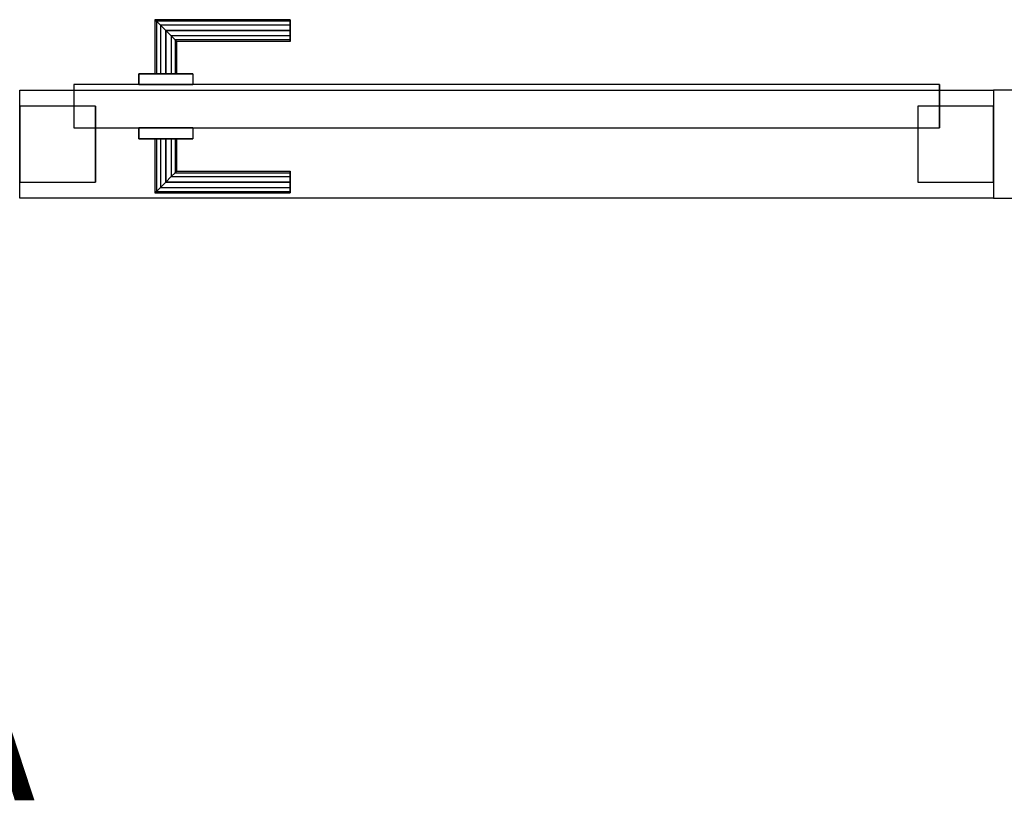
# Model space of a CAD drawing. Header units: metres. Extents: x 391.1 to 430.4, y 12.7 to 28.9.
# Tile 80 of 165: x 406.4 to 407.3, y 25.4 to 26.1. Entities that reach past the tile are written whole.
import ezdxf

# ---------------------------------------------------------------- set-up
doc = ezdxf.new("R2010")
doc.units = ezdxf.units.M
doc.layers.add('01_CARPINTERIA', color=5, linetype='Continuous', lineweight=25, true_color=0x0000ff)
for name, color, linetype, lineweight in [('A-GENM-____-OTLN', 7, 'Continuous', 18), ('A-WALL-____-MCUT', 7, 'Continuous', 25), ('A-WALL-____-OTLN', 7, 'Continuous', 25), ('G-____-____-TEXT', 7, 'Continuous', 30)]:
    doc.layers.add(name, color=color, linetype=linetype, lineweight=lineweight)
doc.styles.add('Tahoma_3', font='tahoma.ttf', dxfattribs={"height": 0.15})

# ---------------------------------------------------------------- blocks, each defined once
blk = doc.blocks.new('Family - Envans PB-155407-01_FON_P0')
at = {"layer": 'A-WALL-____-OTLN', "color": 253, "true_color": 0xaaaaaa}
for p, q in [((0, 0.1), (0.9, 0.1)), ((0, 0), (0, 0.1)), ((0, 0.1), (0.9, 0.1)), ((0, 0), (0, 0.1)), ((0.9, 0.1), (0.9, 0)), ((0.9, 0.1), (0.9, 0)), ((0.9, 0), (0, 0)), ((0.9, 0), (0, 0))]:
    blk.add_line(p, q, dxfattribs=at)
at = {"layer": 'A-WALL-____-OTLN', "color": 253, "lineweight": 18, "true_color": 0xaaaaaa}
blk.add_line((0, 0), (0.9, 0), dxfattribs=at)
blk = doc.blocks.new('Family - Vano de puerta PB-155409-01_FON_P0')
at = {"layer": 'A-GENM-____-OTLN', "color": 253, "true_color": 0xaaaaaa}
for p, q in [((406.35645, 26.05078), (406.35645, 25.95078)), ((407.25645, 26.05078), (406.35645, 26.05078)), ((406.35645, 26.05078), (406.35645, 25.95078)), ((406.35645, 26.05078), (407.25645, 26.05078)), ((407.25645, 25.95078), (407.25645, 26.05078)), ((407.25645, 26.05078), (407.25645, 25.95078)), ((406.35645, 25.95078), (407.25645, 25.95078)), ((407.25645, 25.95078), (406.35645, 25.95078))]:
    blk.add_line(p, q, dxfattribs=at)
blk = doc.blocks.new('Family - Envans PB-155615-01_FON_P0')
at = {"layer": 'A-WALL-____-MCUT', "color": 253, "true_color": 0xaaaaaa}
for p, q in [((1.67153, 0.1), (0, 0.1)), ((0, 0.1), (0, 0)), ((1.67153, 0), (1.67153, 0.1)), ((0, 0), (1.67153, 0))]:
    blk.add_line(p, q, dxfattribs=at)
at = {"layer": 'A-WALL-____-OTLN', "color": 253, "true_color": 0xaaaaaa}
for p, q in [((1.67153, 0.1), (0, 0.1)), ((0, 0.1), (0, 0)), ((1.67153, 0), (1.67153, 0.1)), ((0, 0), (1.67153, 0))]:
    blk.add_line(p, q, dxfattribs=at)
at = {"layer": 'A-WALL-____-OTLN', "color": 253, "lineweight": 18, "true_color": 0xaaaaaa}
blk.add_line((0, 0), (1.67153, 0), dxfattribs=at)
blk = doc.blocks.new('Family - LONDR55-XX_ZZ-ARQ-CAA-M3D-Londres55-155897-01_FON_P0')
at = {"layer": '01_CARPINTERIA', "color": 161, "true_color": 0xaaaaff}
for p, q in [((0.12634, 0.14866), (0.125, 0.15)), ((0.125, 0.15), (0.125, 0.1)), ((0.125, 0.15), (0.12634, 0.14866)), ((0.25, 0.15), (0.125, 0.15)), ((0.13, 0.145), (0.12634, 0.14866)), ((0.12634, 0.14866), (0.12634, 0.1)), ((0.12634, 0.14866), (0.12634, 0.1)), ((0.12634, 0.14866), (0.13, 0.145)), ((0.25, 0.14866), (0.12634, 0.14866)), ((0.25, 0.14866), (0.12634, 0.14866)), ((0.25, 0.14866), (0.25, 0.15)), ((0.25, 0.15), (0.25, 0.14866)), ((0.25, 0.145), (0.25, 0.14866)), ((0.25, 0.14866), (0.25, 0.145)), ((0.135, 0.14), (0.13, 0.145)), ((0.13, 0.145), (0.13, 0.1)), ((0.13, 0.145), (0.13, 0.1)), ((0.13, 0.145), (0.135, 0.14)), ((0.25, 0.145), (0.13, 0.145)), ((0.25, 0.145), (0.13, 0.145)), ((0.135, 0.1), (0.135, 0.14)), ((0.135, 0.14), (0.135, 0.1)), ((0.135, 0.14), (0.14, 0.135)), ((0.14, 0.135), (0.135, 0.14)), ((0.135, 0.14), (0.25, 0.14)), ((0.25, 0.14), (0.135, 0.14)), ((0.25, 0.145), (0.25, 0.14)), ((0.25, 0.14), (0.25, 0.145)), ((0.25, 0.14), (0.25, 0.135)), ((0.25, 0.135), (0.25, 0.14)), ((0.14, 0.135), (0.14, 0.1)), ((0.14, 0.135), (0.14366, 0.13134)), ((0.14366, 0.13134), (0.14, 0.135)), ((0.14, 0.135), (0.14, 0.1)), ((0.25, 0.135), (0.14, 0.135)), ((0.25, 0.135), (0.14, 0.135)), ((0.14366, 0.13134), (0.14366, 0.1)), ((0.14366, 0.13134), (0.145, 0.13)), ((0.145, 0.13), (0.14366, 0.13134)), ((0.14366, 0.13134), (0.14366, 0.1)), ((0.25, 0.13134), (0.14366, 0.13134)), ((0.25, 0.13134), (0.14366, 0.13134)), ((0.145, 0.13), (0.145, 0.1)), ((0.25, 0.13), (0.145, 0.13)), ((0.25, 0.135), (0.25, 0.13134)), ((0.25, 0.13134), (0.25, 0.135)), ((0.25, 0.13134), (0.25, 0.13)), ((0.25, 0.13), (0.25, 0.13134)), ((0.16, 0.1), (0.11, 0.1)), ((0.11, 0.1), (0.16, 0.1)), ((0.11, 0.1), (0.11, 0.09)), ((0.11, 0.09), (0.11, 0.1)), ((0.12634, 0.1), (0.125, 0.1)), ((0.125, 0.1), (0.12634, 0.1)), ((0.13, 0.1), (0.12634, 0.1)), ((0.12634, 0.1), (0.13, 0.1)), ((0.135, 0.1), (0.13, 0.1)), ((0.13, 0.1), (0.135, 0.1)), ((0.14, 0.1), (0.135, 0.1)), ((0.135, 0.1), (0.14, 0.1)), ((0.14, 0.1), (0.14366, 0.1)), ((0.14366, 0.1), (0.14, 0.1)), ((0.14366, 0.1), (0.145, 0.1)), ((0.145, 0.1), (0.14366, 0.1)), ((0.16, 0.1), (0.16, 0.09)), ((0.16, 0.1), (0.16, 0.09)), ((0.85, 0.09), (0.05, 0.09)), ((0.05, 0.09), (0.05, 0.05)), ((0.85, 0.09), (0.05, 0.09)), ((0.05, 0.09), (0.05, 0.05)), ((0.16, 0.09), (0.11, 0.09)), ((0.11, 0.09), (0.16, 0.09)), ((0.85, 0.05), (0.85, 0.09)), ((0.85, 0.09), (0.85, 0.05)), ((0.07, 0.07), (0, 0.07)), ((0, 0.07), (0, 0)), ((0.07, 0.07), (0, 0.07)), ((0, 0.07), (0, 0)), ((0.07, 0), (0.07, 0.07)), ((0.07, 0.07), (0.07, 0)), ((0.9, 0.07), (0.83, 0.07)), ((0.83, 0.07), (0.83, 0)), ((0.9, 0.07), (0.83, 0.07)), ((0.83, 0.07), (0.83, 0)), ((0.9, 0), (0.9, 0.07)), ((0.9, 0.07), (0.9, 0)), ((0.05, 0.05), (0.85, 0.05)), ((0.05, 0.05), (0.85, 0.05)), ((0.11, 0.05), (0.16, 0.05)), ((0.16, 0.05), (0.11, 0.05)), ((0.11, 0.05), (0.11, 0.04)), ((0.11, 0.04), (0.11, 0.05)), ((0.16, 0.05), (0.16, 0.04)), ((0.16, 0.05), (0.16, 0.04)), ((0.11, 0.04), (0.16, 0.04)), ((0.16, 0.04), (0.11, 0.04)), ((0.12634, 0.04), (0.125, 0.04)), ((0.125, 0.04), (0.12634, 0.04)), ((0.125, 0.04), (0.125, -0.01)), ((0.13, 0.04), (0.12634, 0.04)), ((0.12634, 0.04), (0.13, 0.04)), ((0.12634, 0.04), (0.12634, -0.00866)), ((0.12634, 0.04), (0.12634, -0.00866)), ((0.13, 0.04), (0.135, 0.04)), ((0.135, 0.04), (0.13, 0.04)), ((0.13, 0.04), (0.13, -0.005)), ((0.13, 0.04), (0.13, -0.005)), ((0.135, 0.04), (0.14, 0.04)), ((0.14, 0.04), (0.135, 0.04)), ((0.135, 0), (0.135, 0.04)), ((0.135, 0.04), (0.135, 0)), ((0.14, 0.04), (0.14366, 0.04)), ((0.14366, 0.04), (0.14, 0.04)), ((0.14, 0.04), (0.14, 0.005)), ((0.14, 0.04), (0.14, 0.005)), ((0.14366, 0.04), (0.145, 0.04)), ((0.145, 0.04), (0.14366, 0.04)), ((0.14366, 0.04), (0.14366, 0.00866)), ((0.14366, 0.04), (0.14366, 0.00866)), ((0.145, 0.04), (0.145, 0.01)), ((0.145, 0.01), (0.14366, 0.00866)), ((0.14366, 0.00866), (0.145, 0.01)), ((0.145, 0.01), (0.25, 0.01)), ((0.25, 0.00866), (0.25, 0.01)), ((0.25, 0.01), (0.25, 0.00866)), ((0, 0), (0.07, 0)), ((0, 0), (0.07, 0)), ((0.14, 0.005), (0.135, 0)), ((0.135, 0), (0.14, 0.005)), ((0.25, 0), (0.135, 0)), ((0.135, 0), (0.25, 0)), ((0.14366, 0.00866), (0.14, 0.005)), ((0.14, 0.005), (0.14366, 0.00866)), ((0.14, 0.005), (0.25, 0.005)), ((0.14, 0.005), (0.25, 0.005)), ((0.14366, 0.00866), (0.25, 0.00866)), ((0.14366, 0.00866), (0.25, 0.00866)), ((0.25, 0.005), (0.25, 0.00866)), ((0.25, 0.00866), (0.25, 0.005)), ((0.25, 0.005), (0.25, 0)), ((0.25, 0), (0.25, 0.005)), ((0.25, 0), (0.25, -0.005)), ((0.25, -0.005), (0.25, 0)), ((0.83, 0), (0.9, 0)), ((0.83, 0), (0.9, 0)), ((0.125, -0.01), (0.12634, -0.00866)), ((0.12634, -0.00866), (0.125, -0.01)), ((0.12634, -0.00866), (0.13, -0.005)), ((0.13, -0.005), (0.12634, -0.00866)), ((0.12634, -0.00866), (0.25, -0.00866)), ((0.12634, -0.00866), (0.25, -0.00866)), ((0.13, -0.005), (0.135, 0)), ((0.135, 0), (0.13, -0.005)), ((0.13, -0.005), (0.25, -0.005)), ((0.13, -0.005), (0.25, -0.005)), ((0.25, -0.005), (0.25, -0.00866)), ((0.25, -0.00866), (0.25, -0.005)), ((0.25, -0.00866), (0.25, -0.01)), ((0.25, -0.01), (0.25, -0.00866)), ((0.125, -0.01), (0.25, -0.01))]:
    blk.add_line(p, q, dxfattribs=at)
blk = doc.blocks.new('Family - Porta PB-155898-01_FON_P0')
blk.add_blockref('Family - LONDR55-XX_ZZ-ARQ-CAA-M3D-Londres55-155897-01_FON_P0', (0, 0))
blk = doc.blocks.new('LONDR55-XX_ZZ-ARQ-CAA-M3D-Londres55_ifc-1-01_FON_P0')
at = {"layer": '01_CARPINTERIA', "color": 253, "lineweight": 18, "true_color": 0xaaaaaa}
blk.add_blockref('Family - Porta PB-155898-01_FON_P0', (406.35645, 25.96578), dxfattribs=at)
at = {"layer": 'A-GENM-____-OTLN', "color": 253, "lineweight": 18, "true_color": 0xaaaaaa}
blk.add_blockref('Family - Vano de puerta PB-155409-01_FON_P0', (0, 0), dxfattribs=at)
at = {"layer": 'A-WALL-____-OTLN', "color": 253, "lineweight": 18, "true_color": 0xaaaaaa}
for name, p in [('Family - Envans PB-155407-01_FON_P0', (406.35645, 25.95078)), ('Family - Envans PB-155615-01_FON_P0', (407.25645, 25.95078))]:
    blk.add_blockref(name, p, dxfattribs=at)

msp = doc.modelspace()

# ---------------------------------------------------------------- block references
at = {"lineweight": 5}
msp.add_blockref('LONDR55-XX_ZZ-ARQ-CAA-M3D-Londres55_ifc-1-01_FON_P0', (0, 0), dxfattribs=at)

# ---------------------------------------------------------------- texts
at = {"layer": 'G-____-____-TEXT', "insert": (401.84673, 25.54447), "char_height": 0.15, "width": 5.6639222, "attachment_point": 1, "style": 'Tahoma_3'}
msp.add_mtext('CONNECTA AMB XARXA EXISTENT DE FONTANERIA', dxfattribs=at)

doc.saveas('drawing.dxf')
